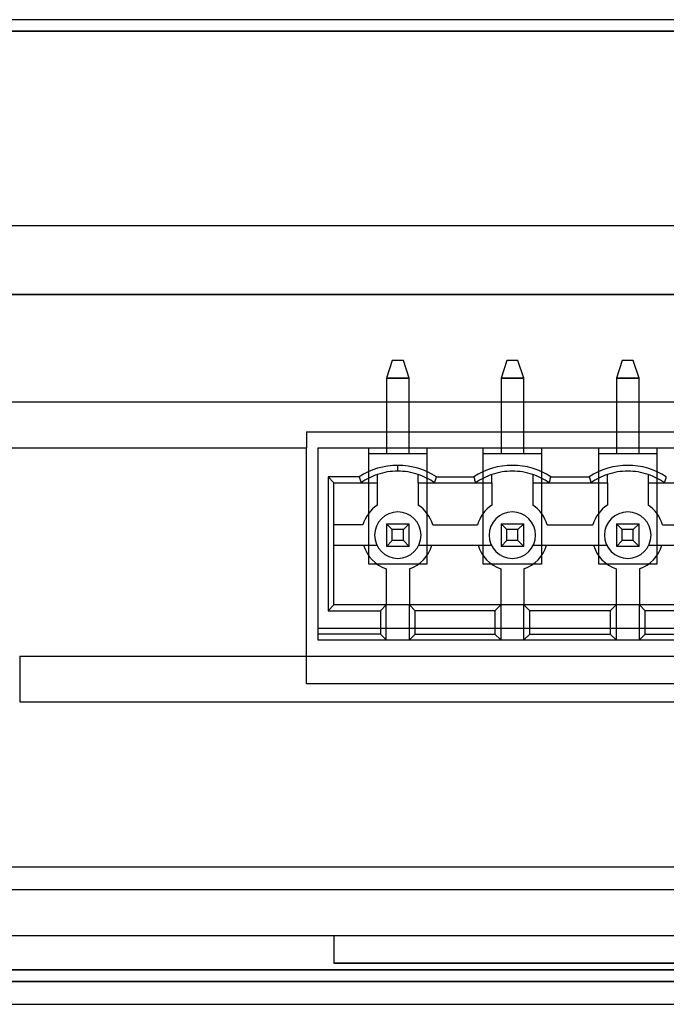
# Model space of a CAD drawing. Header units: millimetres. Extents: x -76 to 76, y -16 to 42.
# Tile 11 of 41: x -59 to -30, y -16 to 27. Entities that reach past the tile are written whole.
import ezdxf

# ---------------------------------------------------------------- set-up
doc = ezdxf.new("R2010")
doc.units = ezdxf.units.MM
doc.layers.add('MAIN-1', color=7, linetype='Continuous')
doc.layers.add('MAIN-2', color=7, linetype='Continuous')

msp = doc.modelspace()

# ---------------------------------------------------------------- linework, layer by layer
at = {"layer": 'MAIN-1'}
for p, q in [((73.5, 27), (-73.5, 27)), ((-74.823, -14.5), (74.823, -14.5)), ((73.5, -15), (-73.5, -15)), ((-64.236, -15), (64.236, -15)), ((-62, -16), (62, -16))]:
    msp.add_line(p, q, dxfattribs=at)
at = {"layer": 'MAIN-2'}
for p, q in [((-74.823, 26.5), (74.823, 26.5)), ((74.823, 26.5), (-74.823, 26.5)), ((-74.823, 26.5), (74.823, 26.5)), ((74.823, 26.5), (-74.823, 26.5)), ((-74.823, 26.5), (74.823, 26.5)), ((74.823, 26.5), (-74.823, 26.5)), ((-74.823, 26.5), (74.823, 26.5)), ((74.823, 26.5), (-74.823, 26.5)), ((-74.823, 26.5), (74.823, 26.5)), ((74.823, 26.5), (-74.823, 26.5)), ((-74.823, 26.5), (74.823, 26.5)), ((74.823, 26.5), (-74.823, 26.5)), ((-74.823, 26.5), (74.823, 26.5)), ((74.823, 26.5), (-74.823, 26.5)), ((-74.823, 26.5), (74.823, 26.5)), ((74.823, 26.5), (-74.823, 26.5)), ((-74.823, 26.5), (74.823, 26.5)), ((74.823, 26.5), (-74.823, 26.5)), ((-74.823, 26.5), (74.823, 26.5)), ((74.823, 26.5), (-74.823, 26.5)), ((-74.823, 26.5), (74.823, 26.5)), ((74.823, 26.5), (-74.823, 26.5)), ((-74.823, 26.5), (74.823, 26.5)), ((74.823, 26.5), (-74.823, 26.5)), ((-74.823, 26.5), (74.823, 26.5)), ((74.823, 26.5), (-74.823, 26.5)), ((74.823, 26.5), (-74.823, 26.5)), ((-74.823, 26.5), (74.823, 26.5)), ((75.5, 18), (-75.5, 18)), ((75.5, 15), (-75.5, 15)), ((-61, 15), (61, 15)), ((-42.449, 12.11), (-42.703, 11.348)), ((-41.966, 12.11), (-42.449, 12.11)), ((-42.449, 12.11), (-42.449, 12.11)), ((-41.712, 11.348), (-41.966, 12.11)), ((-41.966, 12.11), (-41.966, 12.11)), ((-37.445, 12.11), (-37.699, 11.348)), ((-36.962, 12.11), (-37.445, 12.11)), ((-37.445, 12.11), (-37.445, 12.11)), ((-36.708, 11.348), (-36.962, 12.11)), ((-36.962, 12.11), (-36.962, 12.11)), ((-32.403, 12.11), (-32.657, 11.348)), ((-31.921, 12.11), (-32.403, 12.11)), ((-32.403, 12.11), (-32.403, 12.11)), ((-31.666, 11.348), (-31.921, 12.11)), ((-31.921, 12.11), (-31.921, 12.11)), ((-41.712, 11.348), (-42.703, 11.348)), ((-42.703, 11.348), (-42.703, 8.046)), ((-42.703, 11.348), (-42.703, 11.348)), ((-42.703, 11.348), (-41.712, 11.348)), ((-41.712, 8.046), (-41.712, 11.348)), ((-41.712, 11.348), (-41.712, 11.348)), ((-36.708, 11.348), (-37.699, 11.348)), ((-37.699, 11.348), (-37.699, 8.046)), ((-37.699, 11.348), (-37.699, 11.348)), ((-37.699, 11.348), (-36.708, 11.348)), ((-36.708, 8.046), (-36.708, 11.348)), ((-36.708, 11.348), (-36.708, 11.348)), ((-31.666, 11.348), (-32.657, 11.348)), ((-32.657, 11.348), (-32.657, 8.046)), ((-32.657, 11.348), (-32.657, 11.348)), ((-32.657, 11.348), (-31.666, 11.348)), ((-31.666, 8.046), (-31.666, 11.348)), ((-31.666, 11.348), (-31.666, 11.348)), ((-11.945, 10.3), (-61, 10.3)), ((-46.2, 9), (-46.2, 9)), ((-46.2, 9), (-46.2, 8.3)), ((-46.2, 9), (45.3, 9)), ((-61, 8.3), (-46.2, 8.3)), ((-46.2, -2), (-46.2, 8.3)), ((-46.2, 8.3), (-46.2, 8.3)), ((-45.7, 8.3), (-45.7, 8.3)), ((-45.7, 8.3), (-43.477, 8.3)), ((-45.7, 8.3), (-45.7, 0.426)), ((-43.477, 8.3), (-43.477, 8.3)), ((-43.477, 8.3), (-40.938, 8.3)), ((-43.477, 3.22), (-43.477, 8.3)), ((-40.938, 8.3), (-40.938, 8.3)), ((-40.938, 8.3), (-38.474, 8.3)), ((-40.938, 8.3), (-40.938, 3.22)), ((-38.474, 8.3), (-38.474, 8.3)), ((-38.474, 8.3), (-35.934, 8.3)), ((-38.474, 3.22), (-38.474, 8.3)), ((-35.934, 8.3), (-35.934, 8.3)), ((-35.934, 8.3), (-33.432, 8.3)), ((-35.934, 8.3), (-35.934, 3.22)), ((-33.432, 8.3), (-33.432, 8.3)), ((-33.432, 8.3), (-30.892, 8.3)), ((-33.432, 3.22), (-33.432, 8.3)), ((-30.892, 8.3), (-30.892, 8.3)), ((-30.892, 8.3), (-28.466, 8.3)), ((-30.892, 8.3), (-30.892, 3.22)), ((-43.477, 8.046), (-43.477, 8.046)), ((-40.938, 8.046), (-43.477, 8.046)), ((-42.703, 8.046), (-42.703, 8.046)), ((-41.712, 8.046), (-41.712, 8.046)), ((-40.938, 8.046), (-40.938, 8.046)), ((-38.474, 8.046), (-38.474, 8.046)), ((-35.934, 8.046), (-38.474, 8.046)), ((-37.699, 8.046), (-37.699, 8.046)), ((-36.708, 8.046), (-36.708, 8.046)), ((-35.934, 8.046), (-35.934, 8.046)), ((-33.432, 8.046), (-33.432, 8.046)), ((-30.892, 8.046), (-33.432, 8.046)), ((-32.657, 8.046), (-32.657, 8.046)), ((-31.666, 8.046), (-31.666, 8.046)), ((-30.892, 8.046), (-30.892, 8.046)), ((-42.208, 7.284), (-42.208, 7.538)), ((-43.892, 7.03), (-45.255, 7.03)), ((-45.255, 7.03), (-45.255, 1.188)), ((-45.255, 7.03), (-45.002, 6.776)), ((-43.892, 7.03), (-43.88, 6.988)), ((-43.88, 6.988), (-43.867, 6.945)), ((-43.867, 6.945), (-43.854, 6.903)), ((-43.854, 6.903), (-43.841, 6.861)), ((-43.097, 7.139), (-43.097, 7.139)), ((-43.097, 6.776), (-43.097, 7.139)), ((-42.208, 7.284), (-42.208, 7.284)), ((-41.319, 7.139), (-41.319, 7.139)), ((-41.319, 6.776), (-41.319, 7.139)), ((-40.574, 6.861), (-40.561, 6.903)), ((-40.561, 6.903), (-40.548, 6.945)), ((-40.548, 6.945), (-40.535, 6.988)), ((-40.535, 6.988), (-40.523, 7.03)), ((-40.523, 7.03), (-38.889, 7.03)), ((-38.889, 7.03), (-38.876, 6.988)), ((-38.876, 6.988), (-38.863, 6.945)), ((-38.863, 6.945), (-38.85, 6.903)), ((-38.85, 6.903), (-38.837, 6.861)), ((-38.093, 6.776), (-38.093, 7.139)), ((-38.093, 7.139), (-38.093, 7.139)), ((-37.204, 7.284), (-37.204, 7.284)), ((-36.315, 7.139), (-36.315, 7.139)), ((-36.315, 7.139), (-36.315, 6.776)), ((-35.571, 6.861), (-35.558, 6.903)), ((-35.558, 6.903), (-35.545, 6.945)), ((-35.545, 6.945), (-35.532, 6.988)), ((-35.532, 6.988), (-35.519, 7.03)), ((-35.519, 7.03), (-33.847, 7.03)), ((-33.847, 7.03), (-33.834, 6.988)), ((-33.834, 6.988), (-33.821, 6.945)), ((-33.821, 6.945), (-33.808, 6.903)), ((-33.808, 6.903), (-33.795, 6.861)), ((-33.051, 7.139), (-33.051, 7.139)), ((-33.051, 6.776), (-33.051, 7.139)), ((-32.162, 7.284), (-32.162, 7.284)), ((-31.273, 7.139), (-31.273, 7.139)), ((-31.273, 7.139), (-31.273, 6.776)), ((-30.529, 6.861), (-30.516, 6.903)), ((-30.516, 6.903), (-30.503, 6.945)), ((-30.503, 6.945), (-30.49, 6.988)), ((-30.49, 6.988), (-30.477, 7.03)), ((-45.002, 6.776), (-45.002, 6.776)), ((-45.002, 4.934), (-45.002, 6.776)), ((-45.002, 6.776), (-43.097, 6.776)), ((-43.841, 6.861), (-43.827, 6.818)), ((-43.827, 6.818), (-43.814, 6.776)), ((-43.814, 6.776), (-43.814, 6.776)), ((-43.097, 6.776), (-43.097, 6.776)), ((-43.097, 5.805), (-43.097, 6.776)), ((-41.319, 6.776), (-41.319, 5.805)), ((-41.319, 6.776), (-38.093, 6.776)), ((-41.319, 6.776), (-41.319, 6.776)), ((-40.601, 6.776), (-40.588, 6.818)), ((-40.601, 6.776), (-40.601, 6.776)), ((-40.588, 6.818), (-40.574, 6.861)), ((-38.837, 6.861), (-38.823, 6.818)), ((-38.823, 6.818), (-38.81, 6.776)), ((-38.81, 6.776), (-38.81, 6.776)), ((-38.093, 6.776), (-38.093, 5.805)), ((-38.093, 6.776), (-38.093, 6.776)), ((-36.315, 6.776), (-36.315, 5.805)), ((-36.315, 6.776), (-33.051, 6.776)), ((-36.315, 6.776), (-36.315, 6.776)), ((-35.597, 6.776), (-35.584, 6.818)), ((-35.597, 6.776), (-35.597, 6.776)), ((-35.584, 6.818), (-35.571, 6.861)), ((-33.795, 6.861), (-33.782, 6.818)), ((-33.782, 6.818), (-33.768, 6.776)), ((-33.768, 6.776), (-33.768, 6.776)), ((-33.051, 6.776), (-33.051, 5.805)), ((-33.051, 6.776), (-33.051, 6.776)), ((-31.273, 6.776), (-28.085, 6.776)), ((-31.273, 6.776), (-31.273, 6.776)), ((-31.273, 6.776), (-31.273, 5.805)), ((-30.555, 6.776), (-30.542, 6.818)), ((-30.555, 6.776), (-30.555, 6.776)), ((-30.542, 6.818), (-30.529, 6.861)), ((-43.097, 5.805), (-43.097, 5.805)), ((-41.319, 5.805), (-41.319, 5.805)), ((-38.093, 5.805), (-38.093, 5.805)), ((-36.315, 5.805), (-36.315, 5.805)), ((-33.051, 5.805), (-33.051, 5.805)), ((-31.273, 5.805), (-31.273, 5.805)), ((-45.002, 4.934), (-45.002, 4.934)), ((-45.002, 4.045), (-45.002, 4.934)), ((-43.731, 4.934), (-45.002, 4.934)), ((-43.731, 4.934), (-43.731, 4.934)), ((-42.703, 4.985), (-42.703, 3.995)), ((-42.703, 4.985), (-41.712, 4.985)), ((-42.703, 4.985), (-42.703, 4.985)), ((-42.449, 4.731), (-42.703, 4.985)), ((-41.966, 4.731), (-42.449, 4.731)), ((-42.449, 4.249), (-42.449, 4.731)), ((-41.966, 4.731), (-41.712, 4.985)), ((-41.966, 4.249), (-41.966, 4.731)), ((-41.712, 3.995), (-41.712, 4.985)), ((-41.712, 4.985), (-41.712, 4.985)), ((-40.684, 4.934), (-38.728, 4.934)), ((-40.684, 4.934), (-40.684, 4.934)), ((-38.728, 4.934), (-38.728, 4.934)), ((-37.699, 4.985), (-37.699, 3.995)), ((-37.699, 4.985), (-36.708, 4.985)), ((-37.699, 4.985), (-37.699, 4.985)), ((-37.445, 4.731), (-37.699, 4.985)), ((-36.962, 4.731), (-37.445, 4.731)), ((-37.445, 4.249), (-37.445, 4.731)), ((-36.962, 4.731), (-36.708, 4.985)), ((-36.962, 4.249), (-36.962, 4.731)), ((-36.708, 3.995), (-36.708, 4.985)), ((-36.708, 4.985), (-36.708, 4.985)), ((-35.68, 4.934), (-33.686, 4.934)), ((-35.68, 4.934), (-35.68, 4.934)), ((-33.686, 4.934), (-33.686, 4.934)), ((-32.657, 4.985), (-32.657, 3.995)), ((-32.657, 4.985), (-31.666, 4.985)), ((-32.657, 4.985), (-32.657, 4.985)), ((-32.403, 4.731), (-32.657, 4.985)), ((-31.921, 4.731), (-32.403, 4.731)), ((-32.403, 4.249), (-32.403, 4.731)), ((-31.921, 4.731), (-31.666, 4.985)), ((-31.921, 4.249), (-31.921, 4.731)), ((-31.666, 3.995), (-31.666, 4.985)), ((-31.666, 4.985), (-31.666, 4.985)), ((-30.638, 4.934), (-30.638, 4.934)), ((-30.638, 4.934), (-28.72, 4.934)), ((-43.223, 4.49), (-43.223, 4.49)), ((-41.191, 4.49), (-41.191, 4.49)), ((-38.22, 4.49), (-38.22, 4.49)), ((-36.188, 4.49), (-36.188, 4.49)), ((-33.178, 4.49), (-33.178, 4.49)), ((-31.146, 4.49), (-31.146, 4.49)), ((-45.002, 4.045), (-45.002, 4.045)), ((-45.002, 1.442), (-45.002, 4.045)), ((-45.002, 4.045), (-43.701, 4.045)), ((-43.701, 4.045), (-43.701, 4.045)), ((-43.701, 4.045), (-43.121, 4.045)), ((-43.121, 4.045), (-43.121, 4.045)), ((-42.703, 3.995), (-42.449, 4.249)), ((-41.712, 3.995), (-42.703, 3.995)), ((-42.703, 3.995), (-42.703, 3.995)), ((-41.966, 4.249), (-42.449, 4.249)), ((-41.712, 3.995), (-41.966, 4.249)), ((-41.712, 3.995), (-41.712, 3.995)), ((-41.294, 4.045), (-41.294, 4.045)), ((-41.294, 4.045), (-40.714, 4.045)), ((-40.714, 4.045), (-38.697, 4.045)), ((-40.714, 4.045), (-40.714, 4.045)), ((-38.697, 4.045), (-38.697, 4.045)), ((-38.697, 4.045), (-38.117, 4.045)), ((-38.117, 4.045), (-38.117, 4.045)), ((-37.699, 3.995), (-37.445, 4.249)), ((-36.708, 3.995), (-37.699, 3.995)), ((-37.699, 3.995), (-37.699, 3.995)), ((-36.962, 4.249), (-37.445, 4.249)), ((-36.708, 3.995), (-36.962, 4.249)), ((-36.708, 3.995), (-36.708, 3.995)), ((-36.29, 4.045), (-36.29, 4.045)), ((-36.29, 4.045), (-35.71, 4.045)), ((-35.71, 4.045), (-35.71, 4.045)), ((-35.71, 4.045), (-33.655, 4.045)), ((-33.655, 4.045), (-33.655, 4.045)), ((-33.655, 4.045), (-33.075, 4.045)), ((-33.075, 4.045), (-33.075, 4.045)), ((-32.657, 3.995), (-32.403, 4.249)), ((-31.666, 3.995), (-32.657, 3.995)), ((-32.657, 3.995), (-32.657, 3.995)), ((-31.921, 4.249), (-32.403, 4.249)), ((-31.666, 3.995), (-31.921, 4.249)), ((-31.666, 3.995), (-31.666, 3.995)), ((-31.248, 4.045), (-31.248, 4.045)), ((-31.248, 4.045), (-30.668, 4.045)), ((-30.668, 4.045), (-28.69, 4.045)), ((-30.668, 4.045), (-30.668, 4.045)), ((-40.938, 3.22), (-43.477, 3.22)), ((-43.477, 3.22), (-43.477, 3.22)), ((-42.716, 3.017), (-42.716, 1.442)), ((-42.716, 3.017), (-42.716, 3.017)), ((-41.7, 3.017), (-41.7, 1.442)), ((-41.7, 3.017), (-41.7, 3.017)), ((-40.938, 3.22), (-40.938, 3.22)), ((-35.934, 3.22), (-38.474, 3.22)), ((-38.474, 3.22), (-38.474, 3.22)), ((-37.712, 3.017), (-37.712, 1.442)), ((-37.712, 3.017), (-37.712, 3.017)), ((-36.696, 3.017), (-36.696, 1.442)), ((-36.696, 3.017), (-36.696, 3.017)), ((-35.934, 3.22), (-35.934, 3.22)), ((-30.892, 3.22), (-33.432, 3.22)), ((-33.432, 3.22), (-33.432, 3.22)), ((-32.67, 3.017), (-32.67, 1.442)), ((-32.67, 3.017), (-32.67, 3.017)), ((-31.654, 3.017), (-31.654, 1.442)), ((-31.654, 3.017), (-31.654, 3.017)), ((-30.892, 3.22), (-30.892, 3.22)), ((-45.255, 1.188), (-45.002, 1.442)), ((-45.002, 1.442), (-45.002, 1.442)), ((-42.716, 1.442), (-45.002, 1.442)), ((-42.716, 1.442), (-42.97, 1.188)), ((-42.716, -0.082), (-42.716, 1.442)), ((-42.716, 1.442), (-42.716, 1.442)), ((-41.7, 1.442), (-42.716, 1.442)), ((-41.7, -0.082), (-41.7, 1.442)), ((-41.445, 1.188), (-41.7, 1.442)), ((-41.7, 1.442), (-41.7, 1.442)), ((-37.712, 1.442), (-41.7, 1.442)), ((-37.712, 1.442), (-37.966, 1.188)), ((-37.712, 1.442), (-37.712, 1.442)), ((-36.696, 1.442), (-37.712, 1.442)), ((-37.712, 1.442), (-37.712, -0.082)), ((-36.696, 1.442), (-36.696, 1.442)), ((-32.67, 1.442), (-36.696, 1.442)), ((-36.696, -0.082), (-36.696, 1.442)), ((-36.442, 1.188), (-36.696, 1.442)), ((-32.67, 1.442), (-32.924, 1.188)), ((-32.67, 1.442), (-32.67, 1.442)), ((-31.654, 1.442), (-32.67, 1.442)), ((-32.67, 1.442), (-32.67, -0.082)), ((-31.654, 1.442), (-31.654, 1.442)), ((-27.704, 1.442), (-31.654, 1.442)), ((-31.654, -0.082), (-31.654, 1.442)), ((-31.4, 1.188), (-31.654, 1.442)), ((-45.255, 1.188), (-42.97, 1.188)), ((-42.97, 1.188), (-42.97, 0.172)), ((-41.445, 0.172), (-41.445, 1.188)), ((-37.966, 1.188), (-41.445, 1.188)), ((-37.966, 1.188), (-37.966, 0.172)), ((-32.924, 1.188), (-36.442, 1.188)), ((-36.442, 0.172), (-36.442, 1.188)), ((-32.924, 1.188), (-32.924, 0.172)), ((-27.958, 1.188), (-31.4, 1.188)), ((-31.4, 0.172), (-31.4, 1.188)), ((-45.7, 0.426), (-13.658, 0.426)), ((-45.7, 0.426), (-45.7, -0.082)), ((-45.7, 0.426), (-45.7, 0.426)), ((-42.97, 0.172), (-45.7, 0.172)), ((-42.97, 0.172), (-42.716, -0.082)), ((-41.7, -0.082), (-41.445, 0.172)), ((-41.445, 0.172), (-37.966, 0.172)), ((-37.966, 0.172), (-37.712, -0.082)), ((-36.696, -0.082), (-36.442, 0.172)), ((-36.442, 0.172), (-32.924, 0.172)), ((-32.924, 0.172), (-32.67, -0.082)), ((-31.654, -0.082), (-31.4, 0.172)), ((-31.4, 0.172), (-27.958, 0.172)), ((-45.7, -0.082), (-45.7, -0.082)), ((-45.7, -0.082), (-13.658, -0.082)), ((-58.728, -0.796), (-58.728, -0.796)), ((-58.728, -0.796), (36.867, -0.796)), ((-58.728, -0.796), (-58.728, -2.796)), ((-46.2, -2), (-46.2, -2)), ((40.227, -2), (-46.2, -2)), ((-58.728, -2.796), (36.867, -2.796)), ((-63, -10), (12.5, -10)), ((12.5, -11), (-63, -11)), ((12.5, -11), (-61, -11)), ((-62, -13), (62, -13)), ((-61, -13), (12.5, -13)), ((-45, -13), (-45, -13)), ((-45, -13), (-45, -14.2)), ((74.823, -14.5), (-74.823, -14.5)), ((10, -14.197), (-45, -14.197)), ((-45, -14.2), (10, -14.2)), ((-45, -14.2), (10, -14.2))]:
    msp.add_line(p, q, dxfattribs=at)
for centre, radius, start, end in [((-42.208, 4.49), 3.048, 90, 123.5581), ((-42.208, 4.49), 3.048, 56.442, 90), ((-37.204, 4.49), 3.048, 56.442, 123.5581), ((-32.162, 4.49), 3.048, 56.442, 123.5581), ((-42.208, 4.49), 2.794, 108.553, 125.0968), ((-42.208, 4.49), 2.794, 90, 108.553), ((-42.208, 4.49), 2.794, 71.447, 90), ((-42.208, 4.49), 2.794, 54.9032, 71.447), ((-37.204, 4.49), 2.794, 108.553, 125.0968), ((-37.204, 4.49), 2.794, 90, 108.553), ((-37.204, 4.49), 2.794, 71.447, 90), ((-37.204, 4.49), 2.794, 54.9032, 71.447), ((-32.162, 4.49), 2.794, 108.553, 125.0968), ((-32.162, 4.49), 2.794, 90, 108.553), ((-32.162, 4.49), 2.794, 71.447, 90), ((-32.162, 4.49), 2.794, 54.9032, 71.447), ((-42.208, 4.49), 1.588, 124.0558, 163.7398), ((-42.208, 4.49), 1.588, 16.2602, 55.9442), ((-37.204, 4.49), 1.588, 124.0558, 163.7398), ((-37.204, 4.49), 1.588, 16.2602, 55.9442), ((-32.162, 4.49), 1.587, 124.0558, 163.7398), ((-32.162, 4.49), 1.587, 16.2602, 55.9442), ((-42.208, 4.49), 1.016, 0, 180), ((-37.204, 4.49), 1.016, 0, 180), ((-32.162, 4.49), 1.016, 0, 180), ((-42.208, 4.49), 1.016, 180, 0), ((-37.204, 4.49), 1.016, 180, 0), ((-32.162, 4.49), 1.016, 180, 0), ((-42.208, 4.49), 1.558, 196.5733, 250.9744), ((-42.208, 4.49), 1.558, 289.0256, 343.4267), ((-37.204, 4.49), 1.558, 196.5733, 250.9744), ((-37.204, 4.49), 1.558, 289.0256, 343.4267), ((-32.162, 4.49), 1.558, 196.5733, 250.9744), ((-32.162, 4.49), 1.558, 289.0256, 343.4267)]:
    msp.add_arc(centre, radius, start, end, dxfattribs=at)

doc.saveas('drawing.dxf')
